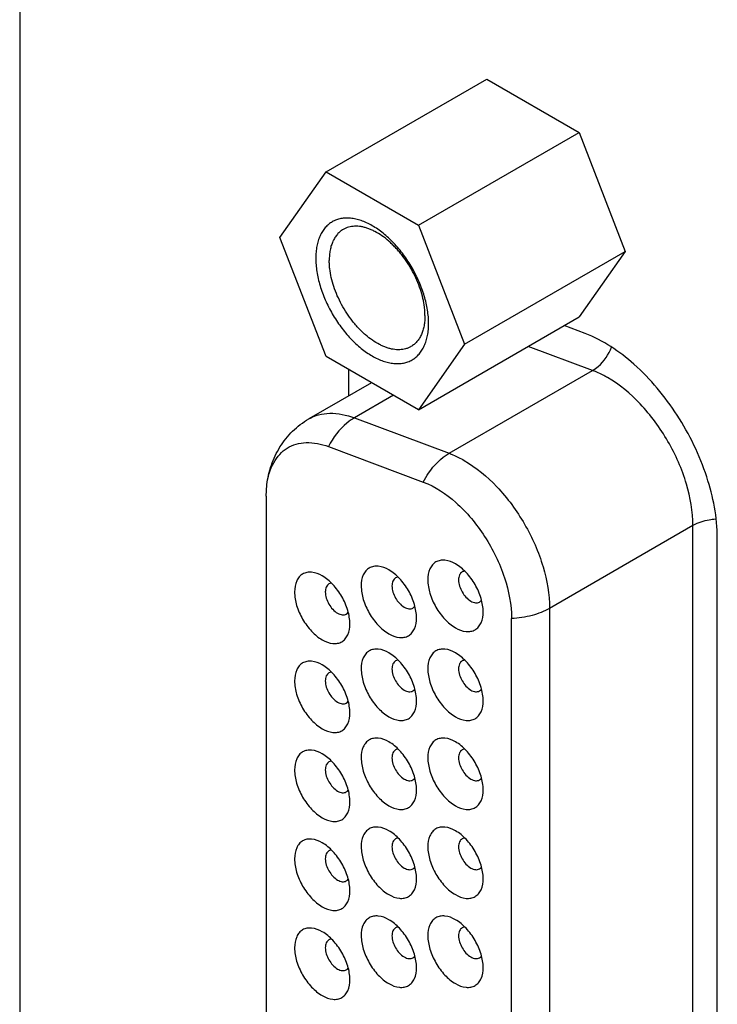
# Model space of a CAD drawing. Header units: inches. Extents: x 0 to 34, y 0 to 22.
# Tile 29 of 176: x 23.993 to 24.57, y 5.718 to 6.533. Entities that reach past the tile are written whole.
import ezdxf

# ---------------------------------------------------------------- set-up
doc = ezdxf.new("R2010")
doc.units = ezdxf.units.IN
doc.header["$LTSCALE"] = 1.87
doc.header["$MEASUREMENT"] = 0
doc.layers.get('0').update_dxf_attribs({"linetype": 'CONTINUOUS'})
doc.layers.add('02___PRT_ALL_AXES', color=7, linetype='CONTINUOUS')

msp = doc.modelspace()

# ---------------------------------------------------------------- linework, layer by layer
at = {"color": 7, "linetype": 'CONTINUOUS'}
for p, q in [((23.99312, 9.73969), (23.99312, 4.7707)), ((24.24656, 6.40653), (24.37949, 6.48329)), ((24.37949, 6.48329), (24.45584, 6.43921)), ((24.3229, 6.36245), (24.45584, 6.43921)), ((24.45584, 6.43921), (24.49401, 6.34083)), ((24.20839, 6.35223), (24.24656, 6.40653)), ((24.24656, 6.40653), (24.3229, 6.36245)), ((24.3229, 6.36245), (24.36107, 6.26407)), ((24.24656, 6.25385), (24.20839, 6.35223)), ((24.36107, 6.26407), (24.49401, 6.34083)), ((24.49401, 6.34083), (24.45584, 6.28653)), ((24.3229, 6.20977), (24.45584, 6.28653)), ((24.36107, 6.26407), (24.3229, 6.20977)), ((24.46711, 6.2422), (24.41367, 6.26218)), ((24.3229, 6.20977), (24.24656, 6.25385)), ((24.34847, 6.1737), (24.46711, 6.2422)), ((24.28417, 6.23213), (24.23224, 6.20215)), ((24.30226, 6.22169), (24.26996, 6.20304)), ((24.26996, 6.20304), (24.34847, 6.1737)), ((24.24846, 6.17928), (24.32696, 6.14993)), ((24.19704, 6.13821), (24.19762, 6.14762)), ((24.19704, 6.13821), (24.19704, 5.09912)), ((24.5501, 6.11388), (24.43146, 6.04538)), ((24.5501, 5.04282), (24.5501, 6.11388)), ((24.43146, 6.04538), (24.43146, 4.97432)), ((24.39999, 4.96595), (24.39999, 6.03701))]:
    msp.add_line(p, q, dxfattribs=at)
for points, knots in [([(24.3314, 6.28121), (24.3314, 6.28301), (24.33124, 6.2867), (24.33056, 6.29232), (24.32944, 6.29809), (24.32789, 6.30395), (24.32593, 6.30985), (24.32358, 6.31573), (24.32085, 6.32155), (24.31778, 6.32723), (24.3144, 6.33273), (24.31072, 6.338), (24.3068, 6.34298), (24.30267, 6.34763), (24.29837, 6.3519), (24.29393, 6.35575), (24.28941, 6.35915), (24.28484, 6.36206), (24.28027, 6.36445), (24.27574, 6.36631), (24.27197, 6.36741), (24.26903, 6.36799), (24.26622, 6.36836), (24.26344, 6.36846), (24.26075, 6.36825), (24.25881, 6.36795), (24.25693, 6.36751), (24.25512, 6.36693), (24.25338, 6.3662), (24.25172, 6.36533), (24.25013, 6.36433), (24.24863, 6.36318), (24.24722, 6.36191), (24.2459, 6.3605), (24.24467, 6.35897), (24.24315, 6.35674), (24.24184, 6.35429), (24.24076, 6.35167), (24.23979, 6.34883), (24.23886, 6.34502), (24.2382, 6.34017), (24.23806, 6.33682), (24.23806, 6.3351)], [0, 0, 0, 0, 0.032534, 0.066548, 0.101869, 0.138334, 0.17575, 0.213893, 0.252529, 0.291414, 0.3303, 0.368936, 0.407079, 0.444495, 0.480964, 0.516286, 0.55029, 0.582835, 0.613822, 0.643202, 0.670981, 0.684299, 0.697251, 0.722139, 0.73415, 0.745914, 0.757476, 0.76888, 0.780178, 0.791422, 0.802666, 0.813964, 0.825368, 0.836929, 0.848693, 0.860704, 0.885591, 0.898542, 0.911857, 0.939635, 0.969025, 1, 1, 1, 1]), ([(24.26081, 6.35901), (24.25989, 6.35848), (24.25813, 6.35724), (24.2558, 6.35495), (24.25379, 6.35222), (24.25213, 6.3491), (24.25083, 6.34561), (24.24989, 6.34179), (24.24933, 6.33767), (24.24921, 6.33483), (24.24921, 6.33337)], [0, 0, 0, 0, 0.108013, 0.218062, 0.332006, 0.451357, 0.57726, 0.7105, 0.851474, 1, 1, 1, 1]), ([(24.32841, 6.28765), (24.32841, 6.28879), (24.32833, 6.29111), (24.3279, 6.29589), (24.3268, 6.30205), (24.32469, 6.30951), (24.32182, 6.317), (24.31825, 6.32434), (24.31404, 6.33139), (24.31007, 6.33692), (24.30665, 6.34107), (24.304, 6.344), (24.30127, 6.34675), (24.2976, 6.35011), (24.2929, 6.35379), (24.28796, 6.35681), (24.28402, 6.3587), (24.28114, 6.35984), (24.2783, 6.3607), (24.27552, 6.3613), (24.2728, 6.36162), (24.27017, 6.36166), (24.26764, 6.36142), (24.26522, 6.3609), (24.26294, 6.36011), (24.2615, 6.3594), (24.26081, 6.35901)], [0, 0, 0, 0, 0.030648, 0.062386, 0.128726, 0.198296, 0.270259, 0.343621, 0.417337, 0.490347, 0.526271, 0.561638, 0.59633, 0.630242, 0.695316, 0.756252, 0.785056, 0.812715, 0.839234, 0.864652, 0.889034, 0.912478, 0.935118, 0.957118, 0.978673, 1, 1, 1, 1]), ([(24.23806, 6.3351), (24.23806, 6.33329), (24.23822, 6.3296), (24.2389, 6.32398), (24.24002, 6.31822), (24.24157, 6.31236), (24.24353, 6.30645), (24.24588, 6.30057), (24.24861, 6.29476), (24.25168, 6.28907), (24.25506, 6.28357), (24.25874, 6.2783), (24.26266, 6.27332), (24.26679, 6.26867), (24.27109, 6.2644), (24.27552, 6.26055), (24.28005, 6.25715), (24.28462, 6.25424), (24.28919, 6.25185), (24.29372, 6.24999), (24.29748, 6.2489), (24.30043, 6.24832), (24.30324, 6.24794), (24.30602, 6.24785), (24.30871, 6.24805), (24.31065, 6.24835), (24.31253, 6.24879), (24.31434, 6.24937), (24.31608, 6.2501), (24.31774, 6.25097), (24.31933, 6.25198), (24.32083, 6.25312), (24.32224, 6.2544), (24.32356, 6.2558), (24.32479, 6.25733), (24.32631, 6.25956), (24.32762, 6.26201), (24.3287, 6.26464), (24.32967, 6.26748), (24.3306, 6.27128), (24.33126, 6.27614), (24.3314, 6.27949), (24.3314, 6.28121)], [0, 0, 0, 0, 0.032534, 0.066548, 0.101869, 0.138334, 0.17575, 0.213893, 0.252529, 0.291414, 0.3303, 0.368936, 0.407079, 0.444495, 0.480964, 0.516286, 0.55029, 0.582835, 0.613822, 0.643202, 0.670981, 0.684299, 0.697251, 0.722139, 0.73415, 0.745914, 0.757476, 0.76888, 0.780178, 0.791422, 0.802666, 0.813964, 0.825368, 0.836929, 0.848693, 0.860704, 0.885591, 0.898542, 0.911857, 0.939635, 0.969025, 1, 1, 1, 1]), ([(24.31681, 6.26201), (24.31613, 6.26161), (24.31469, 6.2609), (24.3124, 6.26011), (24.30998, 6.2596), (24.30745, 6.25936), (24.30482, 6.2594), (24.30211, 6.25972), (24.29932, 6.26031), (24.29649, 6.26118), (24.29361, 6.26231), (24.28966, 6.26421), (24.28473, 6.26722), (24.28003, 6.2709), (24.27635, 6.27426), (24.27362, 6.27701), (24.27097, 6.27994), (24.26755, 6.28409), (24.26358, 6.28963), (24.25938, 6.29668), (24.2558, 6.30402), (24.25293, 6.31151), (24.25082, 6.31897), (24.24973, 6.32513), (24.24929, 6.32991), (24.24921, 6.33223), (24.24921, 6.33337)], [0, 0, 0, 0, 0.021327, 0.042882, 0.064882, 0.087522, 0.110966, 0.135348, 0.160766, 0.187285, 0.214944, 0.243748, 0.304684, 0.369758, 0.40367, 0.438362, 0.473729, 0.509653, 0.582663, 0.656379, 0.729741, 0.801704, 0.871274, 0.937614, 0.969352, 1, 1, 1, 1]), ([(24.32841, 6.28765), (24.32841, 6.28619), (24.32829, 6.28334), (24.32773, 6.27923), (24.3268, 6.2754), (24.3255, 6.27192), (24.32383, 6.26879), (24.32183, 6.26607), (24.3195, 6.26377), (24.31773, 6.26254), (24.31681, 6.26201)], [0, 0, 0, 0, 0.148526, 0.2895, 0.42274, 0.548643, 0.667994, 0.781938, 0.891987, 1, 1, 1, 1]), ([(24.46711, 6.2422), (24.46877, 6.24316), (24.47554, 6.24813), (24.48032, 6.25549), (24.48274, 6.26144)], [0, 0, 0, 0, 0.229825, 1, 1, 1, 1]), ([(24.47939, 6.23635), (24.47837, 6.23694), (24.4744, 6.23914), (24.47026, 6.24103), (24.46711, 6.2422)], [0, 0, 0, 0, 0.258888, 1, 1, 1, 1]), ([(24.5501, 6.11388), (24.5501, 6.12547), (24.54575, 6.14992), (24.5306, 6.18427), (24.50843, 6.21457), (24.48943, 6.23056), (24.47939, 6.23635)], [0, 0, 0, 0, 0.23722, 0.499994, 0.762771, 1, 1, 1, 1]), ([(24.19761, 6.14762), (24.19831, 6.15313), (24.20077, 6.16406), (24.20789, 6.1793), (24.2184, 6.19251), (24.2274, 6.19935), (24.23224, 6.20215)], [0, 0, 0, 0, 0.249422, 0.49874, 0.749019, 1, 1, 1, 1]), ([(24.23224, 6.20215), (24.2348, 6.20362), (24.24046, 6.20595), (24.2534, 6.20767), (24.26349, 6.20546), (24.26996, 6.20304)], [0, 0, 0, 0, 0.22815, 0.466375, 1, 1, 1, 1]), ([(24.26996, 6.20304), (24.26781, 6.2018), (24.25898, 6.19556), (24.25228, 6.18662), (24.24846, 6.17928)], [0, 0, 0, 0, 0.231202, 1, 1, 1, 1]), ([(24.19761, 6.14762), (24.19842, 6.15396), (24.20092, 6.16315), (24.20785, 6.17298), (24.21421, 6.1783), (24.22176, 6.18165), (24.23345, 6.18343), (24.2426, 6.18147), (24.24846, 6.17928)], [0, 0, 0, 0, 0.270555, 0.390351, 0.504248, 0.617462, 0.735381, 1, 1, 1, 1]), ([(24.32696, 6.14993), (24.3283, 6.15249), (24.33381, 6.16171), (24.34165, 6.16976), (24.34847, 6.1737)], [0, 0, 0, 0, 0.268144, 1, 1, 1, 1]), ([(24.34847, 6.1737), (24.34949, 6.17332), (24.35371, 6.17163), (24.35777, 6.16957), (24.36075, 6.16785)], [0, 0, 0, 0, 0.241272, 1, 1, 1, 1]), ([(24.36075, 6.16785), (24.37078, 6.16205), (24.38978, 6.14607), (24.41195, 6.11577), (24.42711, 6.08142), (24.43146, 6.05697), (24.43146, 6.04538)], [0, 0, 0, 0, 0.23721, 0.499961, 0.762748, 1, 1, 1, 1]), ([(24.32696, 6.14993), (24.33688, 6.14622), (24.35635, 6.13303), (24.37919, 6.10542), (24.39525, 6.07246), (24.39999, 6.04842), (24.39999, 6.03701)], [0, 0, 0, 0, 0.225655, 0.487907, 0.756895, 1, 1, 1, 1]), ([(24.56862, 6.11914), (24.5669, 6.11901), (24.56051, 6.11823), (24.55419, 6.11624), (24.5501, 6.11388)], [0, 0, 0, 0, 0.26739, 1, 1, 1, 1]), ([(24.29852, 6.07719), (24.29584, 6.07873), (24.29157, 6.08044), (24.28585, 6.0803), (24.28222, 6.07898), (24.27927, 6.0765), (24.27628, 6.07162), (24.27563, 6.06707), (24.27563, 6.06397)], [0, 0, 0, 0, 0.273868, 0.390789, 0.500011, 0.609232, 0.726147, 1, 1, 1, 1]), ([(24.35364, 6.08217), (24.35096, 6.08371), (24.34669, 6.08542), (24.34097, 6.08528), (24.33734, 6.08396), (24.33439, 6.08148), (24.3314, 6.0766), (24.33075, 6.07204), (24.33075, 6.06895)], [0, 0, 0, 0, 0.273868, 0.390789, 0.500011, 0.609232, 0.726147, 1, 1, 1, 1]), ([(24.37653, 6.04252), (24.37653, 6.04627), (24.37512, 6.05419), (24.37021, 6.06531), (24.36304, 6.07511), (24.35689, 6.08029), (24.35364, 6.08217)], [0, 0, 0, 0, 0.237235, 0.499994, 0.762756, 1, 1, 1, 1]), ([(24.24339, 6.07221), (24.24072, 6.07375), (24.23645, 6.07546), (24.23073, 6.07532), (24.2271, 6.074), (24.22415, 6.07152), (24.22116, 6.06664), (24.22051, 6.06209), (24.22051, 6.05899)], [0, 0, 0, 0, 0.273868, 0.390789, 0.500011, 0.609232, 0.726147, 1, 1, 1, 1]), ([(24.26628, 6.03256), (24.26628, 6.03632), (24.26488, 6.04423), (24.25997, 6.05535), (24.25279, 6.06516), (24.24664, 6.07033), (24.24339, 6.07221)], [0, 0, 0, 0, 0.237235, 0.499994, 0.762756, 1, 1, 1, 1]), ([(24.3214, 6.03754), (24.3214, 6.04129), (24.32, 6.04921), (24.31509, 6.06033), (24.30791, 6.07014), (24.30177, 6.07531), (24.29852, 6.07719)], [0, 0, 0, 0, 0.237235, 0.499994, 0.762756, 1, 1, 1, 1]), ([(24.30406, 6.07055), (24.30309, 6.06999), (24.30141, 6.0679), (24.30108, 6.06535), (24.30108, 6.06397)], [0, 0, 0, 0, 0.449175, 1, 1, 1, 1]), ([(24.35918, 6.07553), (24.35821, 6.07497), (24.35654, 6.07288), (24.3562, 6.07033), (24.3562, 6.06895)], [0, 0, 0, 0, 0.449175, 1, 1, 1, 1]), ([(24.24894, 6.06557), (24.24797, 6.06501), (24.24629, 6.06292), (24.24596, 6.06037), (24.24596, 6.05899)], [0, 0, 0, 0, 0.449175, 1, 1, 1, 1]), ([(24.27563, 6.06397), (24.27563, 6.06022), (24.27703, 6.05231), (24.28194, 6.04119), (24.28912, 6.03138), (24.29527, 6.02621), (24.29852, 6.02433)], [0, 0, 0, 0, 0.237235, 0.499994, 0.762756, 1, 1, 1, 1]), ([(24.30108, 6.06397), (24.30108, 6.06049), (24.30346, 6.05362), (24.30823, 6.04812), (24.31124, 6.04637)], [0, 0, 0, 0, 0.499994, 1, 1, 1, 1]), ([(24.33075, 6.06895), (24.33075, 6.0652), (24.33216, 6.05729), (24.33706, 6.04617), (24.34424, 6.03636), (24.35039, 6.03119), (24.35364, 6.02931)], [0, 0, 0, 0, 0.237235, 0.499994, 0.762756, 1, 1, 1, 1]), ([(24.3562, 6.06895), (24.3562, 6.06547), (24.35858, 6.05859), (24.36335, 6.0531), (24.36636, 6.05135)], [0, 0, 0, 0, 0.499994, 1, 1, 1, 1]), ([(24.22051, 6.05899), (24.22051, 6.05524), (24.22191, 6.04733), (24.22682, 6.03621), (24.234, 6.0264), (24.24015, 6.02123), (24.24339, 6.01935)], [0, 0, 0, 0, 0.237235, 0.499994, 0.762756, 1, 1, 1, 1]), ([(24.24596, 6.05899), (24.24596, 6.05551), (24.24834, 6.04864), (24.25311, 6.04314), (24.25612, 6.0414)], [0, 0, 0, 0, 0.499994, 1, 1, 1, 1]), ([(24.31124, 6.04637), (24.31243, 6.04569), (24.31481, 6.0447), (24.31746, 6.0451), (24.31843, 6.04566)], [0, 0, 0, 0, 0.550833, 1, 1, 1, 1]), ([(24.36636, 6.05135), (24.36755, 6.05067), (24.36993, 6.04968), (24.37258, 6.05008), (24.37355, 6.05064)], [0, 0, 0, 0, 0.550833, 1, 1, 1, 1]), ([(24.25612, 6.0414), (24.25731, 6.04071), (24.25969, 6.03972), (24.26234, 6.04012), (24.26331, 6.04068)], [0, 0, 0, 0, 0.550833, 1, 1, 1, 1]), ([(24.35364, 6.02931), (24.35631, 6.02776), (24.36058, 6.02606), (24.3663, 6.0262), (24.36993, 6.02751), (24.37288, 6.03), (24.37587, 6.03488), (24.37653, 6.03943), (24.37653, 6.04252)], [0, 0, 0, 0, 0.27387, 0.390791, 0.500014, 0.609235, 0.726149, 1, 1, 1, 1]), ([(24.43146, 6.04538), (24.42697, 6.04278), (24.41662, 6.03883), (24.40573, 6.03727), (24.39999, 6.03701)], [0, 0, 0, 0, 0.474705, 1, 1, 1, 1]), ([(24.24339, 6.01935), (24.24607, 6.0178), (24.25034, 6.0161), (24.25606, 6.01624), (24.25969, 6.01756), (24.26264, 6.02004), (24.26563, 6.02492), (24.26628, 6.02947), (24.26628, 6.03256)], [0, 0, 0, 0, 0.27387, 0.390791, 0.500014, 0.609235, 0.726149, 1, 1, 1, 1]), ([(24.29852, 6.02433), (24.30119, 6.02278), (24.30546, 6.02108), (24.31118, 6.02122), (24.31481, 6.02253), (24.31776, 6.02502), (24.32075, 6.0299), (24.3214, 6.03445), (24.3214, 6.03754)], [0, 0, 0, 0, 0.27387, 0.390791, 0.500014, 0.609235, 0.726149, 1, 1, 1, 1]), ([(24.29852, 6.00856), (24.29584, 6.0101), (24.29157, 6.01181), (24.28585, 6.01167), (24.28222, 6.01035), (24.27927, 6.00787), (24.27628, 6.00299), (24.27563, 5.99844), (24.27563, 5.99535)], [0, 0, 0, 0, 0.273868, 0.390789, 0.500011, 0.609232, 0.726147, 1, 1, 1, 1]), ([(24.3214, 5.96891), (24.3214, 5.97267), (24.32, 5.98058), (24.31509, 5.9917), (24.30791, 6.00151), (24.30177, 6.00668), (24.29852, 6.00856)], [0, 0, 0, 0, 0.237235, 0.499994, 0.762756, 1, 1, 1, 1]), ([(24.35364, 6.00856), (24.35096, 6.0101), (24.34669, 6.01181), (24.34097, 6.01167), (24.33734, 6.01035), (24.33439, 6.00786), (24.3314, 6.00299), (24.33075, 5.99843), (24.33075, 5.99534)], [0, 0, 0, 0, 0.273868, 0.390789, 0.500011, 0.609232, 0.726147, 1, 1, 1, 1]), ([(24.37653, 5.96891), (24.37653, 5.97266), (24.37512, 5.98058), (24.37021, 5.9917), (24.36304, 6.0015), (24.35689, 6.00668), (24.35364, 6.00856)], [0, 0, 0, 0, 0.237235, 0.499994, 0.762756, 1, 1, 1, 1]), ([(24.24339, 5.9986), (24.24072, 6.00014), (24.23645, 6.00185), (24.23073, 6.00171), (24.2271, 6.00039), (24.22415, 5.99791), (24.22116, 5.99303), (24.22051, 5.98847), (24.22051, 5.98538)], [0, 0, 0, 0, 0.273868, 0.390789, 0.500011, 0.609232, 0.726147, 1, 1, 1, 1]), ([(24.26628, 5.95895), (24.26628, 5.9627), (24.26488, 5.97062), (24.25997, 5.98174), (24.25279, 5.99154), (24.24664, 5.99672), (24.24339, 5.9986)], [0, 0, 0, 0, 0.237235, 0.499994, 0.762756, 1, 1, 1, 1]), ([(24.30406, 6.00192), (24.30309, 6.00136), (24.30141, 5.99927), (24.30108, 5.99672), (24.30108, 5.99535)], [0, 0, 0, 0, 0.449175, 1, 1, 1, 1]), ([(24.35918, 6.00192), (24.35821, 6.00136), (24.35654, 5.99927), (24.3562, 5.99671), (24.3562, 5.99534)], [0, 0, 0, 0, 0.449175, 1, 1, 1, 1]), ([(24.24894, 5.99196), (24.24797, 5.9914), (24.24629, 5.98931), (24.24596, 5.98676), (24.24596, 5.98538)], [0, 0, 0, 0, 0.449175, 1, 1, 1, 1]), ([(24.27563, 5.99535), (24.27563, 5.99159), (24.27703, 5.98368), (24.28194, 5.97256), (24.28912, 5.96275), (24.29527, 5.95758), (24.29852, 5.9557)], [0, 0, 0, 0, 0.237235, 0.499994, 0.762756, 1, 1, 1, 1]), ([(24.30108, 5.99535), (24.30108, 5.99186), (24.30346, 5.98499), (24.30823, 5.97949), (24.31124, 5.97775)], [0, 0, 0, 0, 0.499994, 1, 1, 1, 1]), ([(24.33075, 5.99534), (24.33075, 5.99159), (24.33216, 5.98368), (24.33706, 5.97256), (24.34424, 5.96275), (24.35039, 5.95757), (24.35364, 5.9557)], [0, 0, 0, 0, 0.237235, 0.499994, 0.762756, 1, 1, 1, 1]), ([(24.3562, 5.99534), (24.3562, 5.99186), (24.35858, 5.98498), (24.36335, 5.97948), (24.36636, 5.97774)], [0, 0, 0, 0, 0.499994, 1, 1, 1, 1]), ([(24.22051, 5.98538), (24.22051, 5.98163), (24.22191, 5.97372), (24.22682, 5.9626), (24.234, 5.95279), (24.24015, 5.94762), (24.24339, 5.94574)], [0, 0, 0, 0, 0.237235, 0.499994, 0.762756, 1, 1, 1, 1]), ([(24.24596, 5.98538), (24.24596, 5.9819), (24.24834, 5.97503), (24.25311, 5.96953), (24.25612, 5.96778)], [0, 0, 0, 0, 0.499994, 1, 1, 1, 1]), ([(24.31124, 5.97775), (24.31243, 5.97706), (24.31481, 5.97607), (24.31746, 5.97648), (24.31843, 5.97703)], [0, 0, 0, 0, 0.550833, 1, 1, 1, 1]), ([(24.36636, 5.97774), (24.36755, 5.97706), (24.36993, 5.97607), (24.37258, 5.97647), (24.37355, 5.97703)], [0, 0, 0, 0, 0.550833, 1, 1, 1, 1]), ([(24.25612, 5.96778), (24.25731, 5.9671), (24.25969, 5.96611), (24.26234, 5.96651), (24.26331, 5.96707)], [0, 0, 0, 0, 0.550833, 1, 1, 1, 1]), ([(24.29852, 5.9557), (24.30119, 5.95416), (24.30546, 5.95245), (24.31118, 5.95259), (24.31481, 5.95391), (24.31776, 5.95639), (24.32075, 5.96127), (24.3214, 5.96582), (24.3214, 5.96891)], [0, 0, 0, 0, 0.27387, 0.390791, 0.500014, 0.609235, 0.726149, 1, 1, 1, 1]), ([(24.35364, 5.9557), (24.35631, 5.95415), (24.36058, 5.95244), (24.3663, 5.95259), (24.36993, 5.9539), (24.37288, 5.95639), (24.37587, 5.96127), (24.37653, 5.96582), (24.37653, 5.96891)], [0, 0, 0, 0, 0.27387, 0.390791, 0.500014, 0.609235, 0.726149, 1, 1, 1, 1]), ([(24.24339, 5.94574), (24.24607, 5.94419), (24.25034, 5.94249), (24.25606, 5.94263), (24.25969, 5.94394), (24.26264, 5.94643), (24.26563, 5.95131), (24.26628, 5.95586), (24.26628, 5.95895)], [0, 0, 0, 0, 0.27387, 0.390791, 0.500014, 0.609235, 0.726149, 1, 1, 1, 1]), ([(24.29852, 5.93495), (24.29584, 5.93649), (24.29157, 5.9382), (24.28585, 5.93806), (24.28222, 5.93674), (24.27927, 5.93426), (24.27628, 5.92938), (24.27563, 5.92483), (24.27563, 5.92173)], [0, 0, 0, 0, 0.273868, 0.390789, 0.500011, 0.609232, 0.726147, 1, 1, 1, 1]), ([(24.3214, 5.8953), (24.3214, 5.89906), (24.32, 5.90697), (24.31509, 5.91809), (24.30791, 5.9279), (24.30177, 5.93307), (24.29852, 5.93495)], [0, 0, 0, 0, 0.237235, 0.499994, 0.762756, 1, 1, 1, 1]), ([(24.35364, 5.93494), (24.35096, 5.93649), (24.34669, 5.9382), (24.34097, 5.93805), (24.33734, 5.93674), (24.33439, 5.93425), (24.3314, 5.92937), (24.33075, 5.92482), (24.33075, 5.92173)], [0, 0, 0, 0, 0.273868, 0.390789, 0.500011, 0.609232, 0.726147, 1, 1, 1, 1]), ([(24.37653, 5.8953), (24.37653, 5.89905), (24.37512, 5.90697), (24.37021, 5.91808), (24.36304, 5.92789), (24.35689, 5.93307), (24.35364, 5.93494)], [0, 0, 0, 0, 0.237235, 0.499994, 0.762756, 1, 1, 1, 1]), ([(24.24339, 5.92499), (24.24072, 5.92653), (24.23645, 5.92824), (24.23073, 5.9281), (24.2271, 5.92678), (24.22415, 5.92429), (24.22116, 5.91942), (24.22051, 5.91486), (24.22051, 5.91177)], [0, 0, 0, 0, 0.273868, 0.390789, 0.500011, 0.609232, 0.726147, 1, 1, 1, 1]), ([(24.26628, 5.88534), (24.26628, 5.88909), (24.26488, 5.89701), (24.25997, 5.90813), (24.25279, 5.91793), (24.24664, 5.92311), (24.24339, 5.92499)], [0, 0, 0, 0, 0.237235, 0.499994, 0.762756, 1, 1, 1, 1]), ([(24.30406, 5.92831), (24.30309, 5.92775), (24.30141, 5.92566), (24.30108, 5.92311), (24.30108, 5.92173)], [0, 0, 0, 0, 0.449175, 1, 1, 1, 1]), ([(24.35918, 5.92831), (24.35821, 5.92775), (24.35654, 5.92565), (24.3562, 5.9231), (24.3562, 5.92173)], [0, 0, 0, 0, 0.449175, 1, 1, 1, 1]), ([(24.24894, 5.91835), (24.24797, 5.91779), (24.24629, 5.9157), (24.24596, 5.91315), (24.24596, 5.91177)], [0, 0, 0, 0, 0.449175, 1, 1, 1, 1]), ([(24.27563, 5.92173), (24.27563, 5.91798), (24.27703, 5.91007), (24.28194, 5.89895), (24.28912, 5.88914), (24.29527, 5.88397), (24.29852, 5.88209)], [0, 0, 0, 0, 0.237235, 0.499994, 0.762756, 1, 1, 1, 1]), ([(24.30108, 5.92173), (24.30108, 5.91825), (24.30346, 5.91138), (24.30823, 5.90588), (24.31124, 5.90414)], [0, 0, 0, 0, 0.499994, 1, 1, 1, 1]), ([(24.33075, 5.92173), (24.33075, 5.91798), (24.33216, 5.91007), (24.33706, 5.89895), (24.34424, 5.88914), (24.35039, 5.88396), (24.35364, 5.88209)], [0, 0, 0, 0, 0.237235, 0.499994, 0.762756, 1, 1, 1, 1]), ([(24.3562, 5.92173), (24.3562, 5.91825), (24.35858, 5.91137), (24.36335, 5.90587), (24.36636, 5.90413)], [0, 0, 0, 0, 0.499994, 1, 1, 1, 1]), ([(24.22051, 5.91177), (24.22051, 5.90802), (24.22191, 5.90011), (24.22682, 5.88899), (24.234, 5.87918), (24.24015, 5.874), (24.24339, 5.87213)], [0, 0, 0, 0, 0.237235, 0.499994, 0.762756, 1, 1, 1, 1]), ([(24.24596, 5.91177), (24.24596, 5.90829), (24.24834, 5.90141), (24.25311, 5.89591), (24.25612, 5.89417)], [0, 0, 0, 0, 0.499994, 1, 1, 1, 1]), ([(24.31124, 5.90414), (24.31243, 5.90345), (24.31481, 5.90246), (24.31746, 5.90286), (24.31843, 5.90342)], [0, 0, 0, 0, 0.550833, 1, 1, 1, 1]), ([(24.36636, 5.90413), (24.36755, 5.90345), (24.36993, 5.90246), (24.37258, 5.90286), (24.37355, 5.90342)], [0, 0, 0, 0, 0.550833, 1, 1, 1, 1]), ([(24.25612, 5.89417), (24.25731, 5.89349), (24.25969, 5.8925), (24.26234, 5.8929), (24.26331, 5.89346)], [0, 0, 0, 0, 0.550833, 1, 1, 1, 1]), ([(24.29852, 5.88209), (24.30119, 5.88054), (24.30546, 5.87884), (24.31118, 5.87898), (24.31481, 5.8803), (24.31776, 5.88278), (24.32075, 5.88766), (24.3214, 5.89221), (24.3214, 5.8953)], [0, 0, 0, 0, 0.27387, 0.390791, 0.500014, 0.609235, 0.726149, 1, 1, 1, 1]), ([(24.35364, 5.88209), (24.35631, 5.88054), (24.36058, 5.87883), (24.3663, 5.87898), (24.36993, 5.88029), (24.37288, 5.88278), (24.37587, 5.88766), (24.37653, 5.89221), (24.37653, 5.8953)], [0, 0, 0, 0, 0.27387, 0.390791, 0.500014, 0.609235, 0.726149, 1, 1, 1, 1]), ([(24.24339, 5.87213), (24.24607, 5.87058), (24.25034, 5.86887), (24.25606, 5.86902), (24.25969, 5.87033), (24.26264, 5.87282), (24.26563, 5.8777), (24.26628, 5.88225), (24.26628, 5.88534)], [0, 0, 0, 0, 0.27387, 0.390791, 0.500014, 0.609235, 0.726149, 1, 1, 1, 1]), ([(24.29852, 5.86134), (24.29584, 5.86288), (24.29157, 5.86459), (24.28585, 5.86445), (24.28222, 5.86313), (24.27927, 5.86065), (24.27628, 5.85577), (24.27563, 5.85121), (24.27563, 5.84812)], [0, 0, 0, 0, 0.273868, 0.390789, 0.500011, 0.609232, 0.726147, 1, 1, 1, 1]), ([(24.3214, 5.82169), (24.3214, 5.82544), (24.32, 5.83336), (24.31509, 5.84448), (24.30791, 5.85428), (24.30177, 5.85946), (24.29852, 5.86134)], [0, 0, 0, 0, 0.237235, 0.499994, 0.762756, 1, 1, 1, 1]), ([(24.35364, 5.86133), (24.35096, 5.86288), (24.34669, 5.86459), (24.34097, 5.86444), (24.33734, 5.86313), (24.33439, 5.86064), (24.3314, 5.85576), (24.33075, 5.85121), (24.33075, 5.84812)], [0, 0, 0, 0, 0.273868, 0.390789, 0.500011, 0.609232, 0.726147, 1, 1, 1, 1]), ([(24.37653, 5.82169), (24.37653, 5.82544), (24.37512, 5.83335), (24.37021, 5.84447), (24.36304, 5.85428), (24.35689, 5.85946), (24.35364, 5.86133)], [0, 0, 0, 0, 0.237235, 0.499994, 0.762756, 1, 1, 1, 1]), ([(24.24339, 5.85138), (24.24072, 5.85292), (24.23645, 5.85463), (24.23073, 5.85448), (24.2271, 5.85317), (24.22415, 5.85068), (24.22116, 5.84581), (24.22051, 5.84125), (24.22051, 5.83816)], [0, 0, 0, 0, 0.273868, 0.390789, 0.500011, 0.609232, 0.726147, 1, 1, 1, 1]), ([(24.26628, 5.81173), (24.26628, 5.81548), (24.26488, 5.8234), (24.25997, 5.83452), (24.25279, 5.84432), (24.24664, 5.8495), (24.24339, 5.85138)], [0, 0, 0, 0, 0.237235, 0.499994, 0.762756, 1, 1, 1, 1]), ([(24.30406, 5.8547), (24.30309, 5.85414), (24.30141, 5.85205), (24.30108, 5.8495), (24.30108, 5.84812)], [0, 0, 0, 0, 0.449175, 1, 1, 1, 1]), ([(24.35918, 5.8547), (24.35821, 5.85414), (24.35654, 5.85204), (24.3562, 5.84949), (24.3562, 5.84812)], [0, 0, 0, 0, 0.449175, 1, 1, 1, 1]), ([(24.24894, 5.84474), (24.24797, 5.84418), (24.24629, 5.84208), (24.24596, 5.83953), (24.24596, 5.83816)], [0, 0, 0, 0, 0.449175, 1, 1, 1, 1]), ([(24.27563, 5.84812), (24.27563, 5.84437), (24.27703, 5.83646), (24.28194, 5.82534), (24.28912, 5.81553), (24.29527, 5.81036), (24.29852, 5.80848)], [0, 0, 0, 0, 0.237235, 0.499994, 0.762756, 1, 1, 1, 1]), ([(24.30108, 5.84812), (24.30108, 5.84464), (24.30346, 5.83777), (24.30823, 5.83227), (24.31124, 5.83052)], [0, 0, 0, 0, 0.499994, 1, 1, 1, 1]), ([(24.33075, 5.84812), (24.33075, 5.84437), (24.33216, 5.83646), (24.33706, 5.82534), (24.34424, 5.81553), (24.35039, 5.81035), (24.35364, 5.80848)], [0, 0, 0, 0, 0.237235, 0.499994, 0.762756, 1, 1, 1, 1]), ([(24.3562, 5.84812), (24.3562, 5.84464), (24.35858, 5.83776), (24.36335, 5.83226), (24.36636, 5.83052)], [0, 0, 0, 0, 0.499994, 1, 1, 1, 1]), ([(24.22051, 5.83816), (24.22051, 5.83441), (24.22191, 5.8265), (24.22682, 5.81538), (24.234, 5.80557), (24.24015, 5.80039), (24.24339, 5.79852)], [0, 0, 0, 0, 0.237235, 0.499994, 0.762756, 1, 1, 1, 1]), ([(24.24596, 5.83816), (24.24596, 5.83468), (24.24834, 5.8278), (24.25311, 5.8223), (24.25612, 5.82056)], [0, 0, 0, 0, 0.499994, 1, 1, 1, 1]), ([(24.31124, 5.83052), (24.31243, 5.82984), (24.31481, 5.82885), (24.31746, 5.82925), (24.31843, 5.82981)], [0, 0, 0, 0, 0.550833, 1, 1, 1, 1]), ([(24.36636, 5.83052), (24.36755, 5.82983), (24.36993, 5.82885), (24.37258, 5.82925), (24.37355, 5.82981)], [0, 0, 0, 0, 0.550833, 1, 1, 1, 1]), ([(24.25612, 5.82056), (24.25731, 5.81988), (24.25969, 5.81889), (24.26234, 5.81929), (24.26331, 5.81985)], [0, 0, 0, 0, 0.550833, 1, 1, 1, 1]), ([(24.29852, 5.80848), (24.30119, 5.80693), (24.30546, 5.80523), (24.31118, 5.80537), (24.31481, 5.80668), (24.31776, 5.80917), (24.32075, 5.81405), (24.3214, 5.8186), (24.3214, 5.82169)], [0, 0, 0, 0, 0.27387, 0.390791, 0.500014, 0.609235, 0.726149, 1, 1, 1, 1]), ([(24.35364, 5.80848), (24.35631, 5.80693), (24.36058, 5.80522), (24.3663, 5.80537), (24.36993, 5.80668), (24.37288, 5.80917), (24.37587, 5.81405), (24.37653, 5.8186), (24.37653, 5.82169)], [0, 0, 0, 0, 0.27387, 0.390791, 0.500014, 0.609235, 0.726149, 1, 1, 1, 1]), ([(24.24339, 5.79852), (24.24607, 5.79697), (24.25034, 5.79526), (24.25606, 5.79541), (24.25969, 5.79672), (24.26264, 5.79921), (24.26563, 5.80409), (24.26628, 5.80864), (24.26628, 5.81173)], [0, 0, 0, 0, 0.27387, 0.390791, 0.500014, 0.609235, 0.726149, 1, 1, 1, 1]), ([(24.29852, 5.78773), (24.29584, 5.78927), (24.29157, 5.79098), (24.28585, 5.79084), (24.28222, 5.78952), (24.27927, 5.78703), (24.27628, 5.78216), (24.27563, 5.7776), (24.27563, 5.77451)], [0, 0, 0, 0, 0.273868, 0.390789, 0.500011, 0.609232, 0.726147, 1, 1, 1, 1]), ([(24.3214, 5.74808), (24.3214, 5.75183), (24.32, 5.75975), (24.31509, 5.77087), (24.30791, 5.78067), (24.30177, 5.78585), (24.29852, 5.78773)], [0, 0, 0, 0, 0.237235, 0.499994, 0.762756, 1, 1, 1, 1]), ([(24.35364, 5.78772), (24.35096, 5.78927), (24.34669, 5.79098), (24.34097, 5.79083), (24.33734, 5.78952), (24.33439, 5.78703), (24.3314, 5.78215), (24.33075, 5.7776), (24.33075, 5.77451)], [0, 0, 0, 0, 0.273868, 0.390789, 0.500011, 0.609232, 0.726147, 1, 1, 1, 1]), ([(24.37653, 5.74808), (24.37653, 5.75183), (24.37512, 5.75974), (24.37021, 5.77086), (24.36304, 5.78067), (24.35689, 5.78585), (24.35364, 5.78772)], [0, 0, 0, 0, 0.237235, 0.499994, 0.762756, 1, 1, 1, 1]), ([(24.24339, 5.77776), (24.24072, 5.77931), (24.23645, 5.78102), (24.23073, 5.78087), (24.2271, 5.77956), (24.22415, 5.77707), (24.22116, 5.77219), (24.22051, 5.76764), (24.22051, 5.76455)], [0, 0, 0, 0, 0.273868, 0.390789, 0.500011, 0.609232, 0.726147, 1, 1, 1, 1]), ([(24.26628, 5.73812), (24.26628, 5.74187), (24.26488, 5.74979), (24.25997, 5.7609), (24.25279, 5.77071), (24.24664, 5.77589), (24.24339, 5.77776)], [0, 0, 0, 0, 0.237235, 0.499994, 0.762756, 1, 1, 1, 1]), ([(24.30406, 5.78109), (24.30309, 5.78053), (24.30141, 5.77844), (24.30108, 5.77589), (24.30108, 5.77451)], [0, 0, 0, 0, 0.449175, 1, 1, 1, 1]), ([(24.35918, 5.78109), (24.35821, 5.78053), (24.35654, 5.77843), (24.3562, 5.77588), (24.3562, 5.77451)], [0, 0, 0, 0, 0.449175, 1, 1, 1, 1]), ([(24.24894, 5.77113), (24.24797, 5.77057), (24.24629, 5.76847), (24.24596, 5.76592), (24.24596, 5.76455)], [0, 0, 0, 0, 0.449175, 1, 1, 1, 1]), ([(24.27563, 5.77451), (24.27563, 5.77076), (24.27703, 5.76285), (24.28194, 5.75173), (24.28912, 5.74192), (24.29527, 5.73674), (24.29852, 5.73487)], [0, 0, 0, 0, 0.237235, 0.499994, 0.762756, 1, 1, 1, 1]), ([(24.30108, 5.77451), (24.30108, 5.77103), (24.30346, 5.76415), (24.30823, 5.75865), (24.31124, 5.75691)], [0, 0, 0, 0, 0.499994, 1, 1, 1, 1]), ([(24.33075, 5.77451), (24.33075, 5.77076), (24.33216, 5.76284), (24.33706, 5.75173), (24.34424, 5.74192), (24.35039, 5.73674), (24.35364, 5.73487)], [0, 0, 0, 0, 0.237235, 0.499994, 0.762756, 1, 1, 1, 1]), ([(24.3562, 5.77451), (24.3562, 5.77103), (24.35858, 5.76415), (24.36335, 5.75865), (24.36636, 5.75691)], [0, 0, 0, 0, 0.499994, 1, 1, 1, 1]), ([(24.22051, 5.76455), (24.22051, 5.7608), (24.22191, 5.75289), (24.22682, 5.74177), (24.234, 5.73196), (24.24015, 5.72678), (24.24339, 5.72491)], [0, 0, 0, 0, 0.237235, 0.499994, 0.762756, 1, 1, 1, 1]), ([(24.24596, 5.76455), (24.24596, 5.76107), (24.24834, 5.75419), (24.25311, 5.74869), (24.25612, 5.74695)], [0, 0, 0, 0, 0.499994, 1, 1, 1, 1]), ([(24.31124, 5.75691), (24.31243, 5.75623), (24.31481, 5.75524), (24.31746, 5.75564), (24.31843, 5.7562)], [0, 0, 0, 0, 0.550833, 1, 1, 1, 1]), ([(24.36636, 5.75691), (24.36755, 5.75622), (24.36993, 5.75524), (24.37258, 5.75564), (24.37355, 5.7562)], [0, 0, 0, 0, 0.550833, 1, 1, 1, 1]), ([(24.25612, 5.74695), (24.25731, 5.74627), (24.25969, 5.74528), (24.26234, 5.74568), (24.26331, 5.74624)], [0, 0, 0, 0, 0.550833, 1, 1, 1, 1]), ([(24.29852, 5.73487), (24.30119, 5.73332), (24.30546, 5.73161), (24.31118, 5.73176), (24.31481, 5.73307), (24.31776, 5.73556), (24.32075, 5.74044), (24.3214, 5.74499), (24.3214, 5.74808)], [0, 0, 0, 0, 0.27387, 0.390791, 0.500014, 0.609235, 0.726149, 1, 1, 1, 1]), ([(24.35364, 5.73487), (24.35631, 5.73332), (24.36058, 5.73161), (24.3663, 5.73176), (24.36993, 5.73307), (24.37288, 5.73556), (24.37587, 5.74043), (24.37653, 5.74499), (24.37653, 5.74808)], [0, 0, 0, 0, 0.27387, 0.390791, 0.500014, 0.609235, 0.726149, 1, 1, 1, 1]), ([(24.24339, 5.72491), (24.24607, 5.72336), (24.25034, 5.72165), (24.25606, 5.7218), (24.25969, 5.72311), (24.26264, 5.7256), (24.26563, 5.73048), (24.26628, 5.73503), (24.26628, 5.73812)], [0, 0, 0, 0, 0.27387, 0.390791, 0.500014, 0.609235, 0.726149, 1, 1, 1, 1])]:
    msp.add_open_spline(points, degree=3, knots=knots, dxfattribs=at)
for points in [[(24.3061, 6.0712), (24.30539, 6.07112), (24.30468, 6.07091), (24.30406, 6.07055)], [(24.36122, 6.07617), (24.36051, 6.0761), (24.3598, 6.07589), (24.35918, 6.07553)], [(24.25098, 6.06622), (24.25027, 6.06615), (24.24956, 6.06593), (24.24894, 6.06557)], [(24.31843, 6.04566), (24.31905, 6.04602), (24.31959, 6.04653), (24.32001, 6.04711)], [(24.37355, 6.05064), (24.37417, 6.051), (24.37471, 6.05151), (24.37513, 6.05209)], [(24.26331, 6.04068), (24.26393, 6.04104), (24.26447, 6.04155), (24.26489, 6.04213)], [(24.3061, 6.00257), (24.30539, 6.0025), (24.30468, 6.00228), (24.30406, 6.00192)], [(24.36122, 6.00256), (24.36051, 6.00249), (24.3598, 6.00228), (24.35918, 6.00192)], [(24.25098, 5.99261), (24.25027, 5.99253), (24.24956, 5.99232), (24.24894, 5.99196)], [(24.31843, 5.97703), (24.31905, 5.97739), (24.31959, 5.9779), (24.32001, 5.97848)], [(24.37355, 5.97703), (24.37417, 5.97739), (24.37471, 5.9779), (24.37513, 5.97848)], [(24.26331, 5.96707), (24.26393, 5.96743), (24.26447, 5.96794), (24.26489, 5.96852)], [(24.3061, 5.92896), (24.30539, 5.92889), (24.30468, 5.92867), (24.30406, 5.92831)], [(24.36122, 5.92895), (24.36051, 5.92888), (24.3598, 5.92867), (24.35918, 5.92831)], [(24.25098, 5.91899), (24.25027, 5.91892), (24.24956, 5.91871), (24.24894, 5.91835)], [(24.31843, 5.90342), (24.31905, 5.90378), (24.31959, 5.90429), (24.32001, 5.90487)], [(24.37355, 5.90342), (24.37417, 5.90378), (24.37471, 5.90429), (24.37513, 5.90487)], [(24.26331, 5.89346), (24.26393, 5.89382), (24.26447, 5.89433), (24.26489, 5.89491)], [(24.3061, 5.85535), (24.30539, 5.85527), (24.30468, 5.85506), (24.30406, 5.8547)], [(24.36122, 5.85534), (24.36051, 5.85527), (24.3598, 5.85505), (24.35918, 5.8547)], [(24.25098, 5.84538), (24.25027, 5.84531), (24.24956, 5.8451), (24.24894, 5.84474)], [(24.31843, 5.82981), (24.31905, 5.83017), (24.31959, 5.83068), (24.32001, 5.83126)], [(24.37355, 5.82981), (24.37417, 5.83017), (24.37471, 5.83068), (24.37513, 5.83126)], [(24.26331, 5.81985), (24.26393, 5.82021), (24.26447, 5.82072), (24.26489, 5.8213)], [(24.3061, 5.78173), (24.30539, 5.78166), (24.30468, 5.78145), (24.30406, 5.78109)], [(24.36122, 5.78173), (24.36051, 5.78166), (24.3598, 5.78144), (24.35918, 5.78109)], [(24.25098, 5.77177), (24.25027, 5.7717), (24.24956, 5.77149), (24.24894, 5.77113)], [(24.31843, 5.7562), (24.31905, 5.75656), (24.31959, 5.75707), (24.32001, 5.75765)], [(24.37355, 5.7562), (24.37417, 5.75656), (24.37471, 5.75707), (24.37513, 5.75764)], [(24.26331, 5.74624), (24.26393, 5.7466), (24.26447, 5.74711), (24.26489, 5.74769)]]:
    msp.add_open_spline(points, degree=3, dxfattribs=at)
at = {"layer": '02___PRT_ALL_AXES', "color": 7, "linetype": 'CONTINUOUS'}
for p, q in [((24.461, 6.27279), (24.44348, 6.27939)), ((24.26511, 6.24314), (24.26511, 6.22113)), ((24.57022, 4.97793), (24.57022, 6.10363))]:
    msp.add_line(p, q, dxfattribs=at)
msp.add_open_spline([(24.57022, 6.10363), (24.57022, 6.12071), (24.56313, 6.15669), (24.53913, 6.20604), (24.50496, 6.2474), (24.47585, 6.2672), (24.461, 6.27279)], degree=3, knots=[0, 0, 0, 0, 0.243017, 0.511902, 0.774161, 1, 1, 1, 1], dxfattribs=at)

doc.saveas('drawing.dxf')
